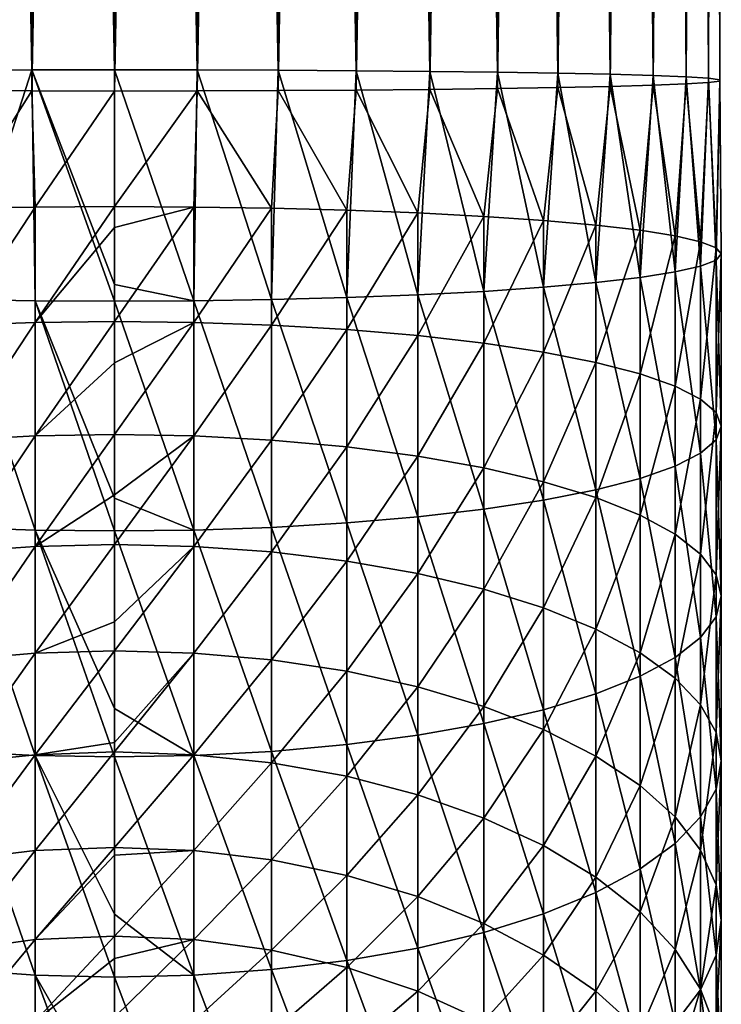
# Model space of a CAD drawing. Header units: metres. Extents: x -27 to 80, y -171 to 27.
# Tile 46 of 117: x -2 to 12, y -141 to -122. Entities that reach past the tile are written whole.
import ezdxf

# ---------------------------------------------------------------- set-up
doc = ezdxf.new("R2010")
doc.units = ezdxf.units.M
doc.layers.add('solid_509380_SW0003', color=7, linetype='CONTINUOUS')

msp = doc.modelspace()

# ---------------------------------------------------------------- linework, layer by layer
at = {"layer": 'solid_509380_SW0003'}
for points in [[(-1.634, -122.599136, 264.581238), (-1.634, -35.164234, 263.055054), (-3.237561, -35.170052, 262.721893)], [(-3.237561, -122.604958, 264.248077), (-1.634, -122.599136, 264.581238), (-3.237561, -35.170052, 262.721893)], [(0, -122.597191, 264.692993), (0, -35.162285, 263.166809), (-1.634, -35.164234, 263.055054)], [(-1.634, -122.599136, 264.581238), (0, -122.597191, 264.692993), (-1.634, -35.164234, 263.055054)], [(1.634, -122.599136, 264.581238), (1.634, -35.164234, 263.055054), (0, -35.162285, 263.166809)], [(1.634, -122.599136, 264.581238), (0, -35.162285, 263.166809), (0, -122.597191, 264.692993)], [(3.237561, -122.604958, 264.248077), (3.237561, -35.170052, 262.721893), (1.634, -35.164234, 263.055054)], [(1.634, -122.599136, 264.581238), (3.237561, -122.604958, 264.248077), (1.634, -35.164234, 263.055054)], [(4.780813, -122.614525, 263.699677), (4.780813, -35.179623, 262.173492), (3.237561, -35.170052, 262.721893)], [(3.237561, -122.604958, 264.248077), (4.780813, -122.614525, 263.699677), (3.237561, -35.170052, 262.721893)], [(6.235007, -122.627678, 262.946289), (6.235007, -35.192772, 261.420105), (4.780813, -35.179623, 262.173492)], [(4.780813, -122.614525, 263.699677), (6.235007, -122.627678, 262.946289), (4.780813, -35.179623, 262.173492)], [(7.573055, -122.644165, 262.001953), (7.573055, -35.209255, 260.475769), (6.235007, -35.192772, 261.420105)], [(6.235007, -122.627678, 262.946289), (7.573055, -122.644165, 262.001953), (6.235007, -35.192772, 261.420105)], [(8.770032, -122.663673, 260.884216), (8.770032, -35.228767, 259.358032), (7.573055, -35.209255, 260.475769)], [(7.573055, -122.644165, 262.001953), (8.770032, -122.663673, 260.884216), (7.573055, -35.209255, 260.475769)], [(9.803638, -122.685844, 259.613953), (9.803638, -35.250938, 258.087769), (8.770032, -35.228767, 259.358032)], [(8.770032, -122.663673, 260.884216), (9.803638, -122.685844, 259.613953), (8.770032, -35.228767, 259.358032)], [(10.654623, -122.710266, 258.214783), (10.654623, -35.275364, 256.688599), (9.803638, -35.250938, 258.087769)], [(9.803638, -122.685844, 259.613953), (10.654623, -122.710266, 258.214783), (9.803638, -35.250938, 258.087769)], [(11.307131, -122.736481, 256.712769), (11.307131, -35.301579, 255.186584), (10.654623, -35.275364, 256.688599)], [(10.654623, -122.710266, 258.214783), (11.307131, -122.736481, 256.712769), (10.654623, -35.275364, 256.688599)], [(11.749009, -122.764008, 255.135925), (11.749009, -35.329105, 253.609741), (11.307131, -35.301579, 255.186584)], [(11.307131, -122.736481, 256.712769), (11.749009, -122.764008, 255.135925), (11.307131, -35.301579, 255.186584)], [(11.307131, -122.876755, 248.67688), (11.307131, -35.441845, 247.150711), (11.749009, -35.414322, 248.727554)], [(11.749009, -122.849228, 250.253723), (11.307131, -122.876755, 248.67688), (11.749009, -35.414322, 248.727554)], [(11.972025, -122.792328, 253.513611), (11.972025, -35.357422, 251.987427), (11.749009, -35.329105, 253.609741)], [(11.749009, -122.764008, 255.135925), (11.972025, -122.792328, 253.513611), (11.749009, -35.329105, 253.609741)], [(11.749009, -122.849228, 250.253723), (11.749009, -35.414322, 248.727554), (11.972025, -35.386005, 250.349869)], [(11.972025, -122.820908, 251.876053), (11.749009, -122.849228, 250.253723), (11.972025, -35.386005, 250.349869)], [(11.972025, -122.820908, 251.876053), (11.972025, -35.386005, 250.349869), (11.972025, -35.357422, 251.987427)], [(11.972025, -122.792328, 253.513611), (11.972025, -122.820908, 251.876053), (11.972025, -35.357422, 251.987427)], [(-3.237561, -123.008278, 241.141586), (-3.237561, -35.573376, 239.615402), (-1.634, -35.579193, 239.282227)], [(-1.634, -123.014099, 240.808411), (-3.237561, -123.008278, 241.141586), (-1.634, -35.579193, 239.282227)], [(-1.634, -123.014099, 240.808411), (-1.634, -35.579193, 239.282227), (0, -35.581142, 239.170471)], [(0, -123.016045, 240.696655), (-1.634, -123.014099, 240.808411), (0, -35.581142, 239.170471)], [(0, -123.016045, 240.696655), (0, -35.581142, 239.170471), (1.634, -35.579193, 239.282227)], [(1.634, -123.014099, 240.808411), (0, -123.016045, 240.696655), (1.634, -35.579193, 239.282227)], [(1.634, -123.014099, 240.808411), (1.634, -35.579193, 239.282227), (3.237561, -35.573376, 239.615402)], [(3.237561, -123.008278, 241.141586), (1.634, -123.014099, 240.808411), (3.237561, -35.573376, 239.615402)], [(3.237561, -123.008278, 241.141586), (3.237561, -35.573376, 239.615402), (4.780813, -35.563805, 240.163788)], [(4.780813, -122.998711, 241.689972), (3.237561, -123.008278, 241.141586), (4.780813, -35.563805, 240.163788)], [(4.780813, -122.998711, 241.689972), (4.780813, -35.563805, 240.163788), (6.235007, -35.550655, 240.917175)], [(6.235007, -122.985558, 242.443359), (4.780813, -122.998711, 241.689972), (6.235007, -35.550655, 240.917175)], [(6.235007, -122.985558, 242.443359), (6.235007, -35.550655, 240.917175), (7.573055, -35.534168, 241.861526)], [(7.573055, -122.96907, 243.387711), (6.235007, -122.985558, 242.443359), (7.573055, -35.534168, 241.861526)], [(7.573055, -122.96907, 243.387711), (7.573055, -35.534168, 241.861526), (8.770032, -35.51466, 242.979263)], [(8.770032, -122.949562, 244.505432), (7.573055, -122.96907, 243.387711), (8.770032, -35.51466, 242.979263)], [(8.770032, -122.949562, 244.505432), (8.770032, -35.51466, 242.979263), (9.803638, -35.492485, 244.249542)], [(9.803638, -122.927391, 245.775726), (8.770032, -122.949562, 244.505432), (9.803638, -35.492485, 244.249542)], [(9.803638, -122.927391, 245.775726), (9.803638, -35.492485, 244.249542), (10.654623, -35.468063, 245.648712)], [(10.654623, -122.902969, 247.174896), (9.803638, -122.927391, 245.775726), (10.654623, -35.468063, 245.648712)], [(10.654623, -122.902969, 247.174896), (10.654623, -35.468063, 245.648712), (11.307131, -35.441845, 247.150711)], [(11.307131, -122.876755, 248.67688), (10.654623, -122.902969, 247.174896), (11.307131, -35.441845, 247.150711)], [(-3.105829, -127.137009, 264.147217), (-1.634, -122.599136, 264.581238), (-3.237561, -122.604958, 264.248077)], [(-3.105829, -127.137009, 264.147217), (-1.566314, -127.160835, 264.452515), (-1.634, -122.599136, 264.581238)], [(0, -126.842903, 264.579163), (0, -122.597191, 264.692993), (-1.634, -122.599136, 264.581238)], [(0, -127.168816, 264.554871), (0, -126.842903, 264.579163), (-1.634, -122.599136, 264.581238)], [(-1.566314, -127.160835, 264.452515), (0, -127.168816, 264.554871), (-1.634, -122.599136, 264.581238)], [(1.566314, -127.160835, 264.452515), (1.634, -122.599136, 264.581238), (0, -122.597191, 264.692993)], [(1.566314, -127.160835, 264.452515), (0, -122.597191, 264.692993), (0, -126.842903, 264.579163)], [(1.566314, -127.160835, 264.452515), (3.105829, -127.137009, 264.147217), (1.634, -122.599136, 264.581238)], [(3.105829, -127.137009, 264.147217), (3.237561, -122.604958, 264.248077), (1.634, -122.599136, 264.581238)], [(3.105829, -127.137009, 264.147217), (4.592201, -127.097763, 263.644196), (3.237561, -122.604958, 264.248077)], [(4.592201, -127.097763, 263.644196), (4.780813, -122.614525, 263.699677), (3.237561, -122.604958, 264.248077)], [(4.592201, -127.097763, 263.644196), (6, -127.043755, 262.952026), (4.780813, -122.614525, 263.699677)], [(6, -127.043755, 262.952026), (6.235007, -122.627678, 262.946289), (4.780813, -122.614525, 263.699677)], [(6, -127.043755, 262.952026), (7.305137, -126.975922, 262.082611), (6.235007, -122.627678, 262.946289)], [(7.305137, -126.975922, 262.082611), (7.573055, -122.644165, 262.001953), (6.235007, -122.627678, 262.946289)], [(7.305137, -126.975922, 262.082611), (8.485281, -126.895409, 261.050781), (7.573055, -122.644165, 262.001953)], [(8.485281, -126.895409, 261.050781), (8.770032, -122.663673, 260.884216), (7.573055, -122.644165, 262.001953)], [(8.485281, -126.895409, 261.050781), (9.52024, -126.803604, 259.874237), (8.770032, -122.663673, 260.884216)], [(9.52024, -126.803604, 259.874237), (9.803638, -122.685844, 259.613953), (8.770032, -122.663673, 260.884216)], [(9.52024, -126.803604, 259.874237), (10.392304, -126.70208, 258.573029), (9.803638, -122.685844, 259.613953)], [(10.392304, -126.70208, 258.573029), (10.654623, -122.710266, 258.214783), (9.803638, -122.685844, 259.613953)], [(10.392304, -126.70208, 258.573029), (11.086555, -126.592567, 257.169525), (10.654623, -122.710266, 258.214783)], [(11.086555, -126.592567, 257.169525), (11.307131, -122.736481, 256.712769), (10.654623, -122.710266, 258.214783)], [(11.086555, -126.592567, 257.169525), (11.59111, -126.476944, 255.687637), (11.307131, -122.736481, 256.712769)], [(11.59111, -126.476944, 255.687637), (11.749009, -122.764008, 255.135925), (11.307131, -122.736481, 256.712769)], [(11.59111, -126.476944, 255.687637), (11.897338, -126.357185, 254.152786), (11.749009, -122.764008, 255.135925)], [(11.897338, -126.357185, 254.152786), (11.972025, -122.792328, 253.513611), (11.749009, -122.764008, 255.135925)], [(11.897338, -126.357185, 254.152786), (12, -126.235336, 252.591217), (11.972025, -122.792328, 253.513611)], [(12, -126.235336, 252.591217), (11.972025, -122.820908, 251.876053), (11.972025, -122.792328, 253.513611)], [(4.592201, -125.372917, 241.538269), (3.237561, -123.008278, 241.141586), (4.780813, -122.998711, 241.689972)], [(6, -125.426926, 242.230408), (4.592201, -125.372917, 241.538269), (4.780813, -122.998711, 241.689972)], [(6, -125.426926, 242.230408), (4.780813, -122.998711, 241.689972), (6.235007, -122.985558, 242.443359)], [(7.305137, -125.494759, 243.099838), (6, -125.426926, 242.230408), (6.235007, -122.985558, 242.443359)], [(7.305137, -125.494759, 243.099838), (6.235007, -122.985558, 242.443359), (7.573055, -122.96907, 243.387711)], [(8.485281, -125.575272, 244.131653), (7.305137, -125.494759, 243.099838), (7.573055, -122.96907, 243.387711)], [(8.485281, -125.575272, 244.131653), (7.573055, -122.96907, 243.387711), (8.770032, -122.949562, 244.505432)], [(9.52024, -125.667076, 245.308228), (8.485281, -125.575272, 244.131653), (8.770032, -122.949562, 244.505432)], [(9.52024, -125.667076, 245.308228), (8.770032, -122.949562, 244.505432), (9.803638, -122.927391, 245.775726)], [(10.392304, -125.7686, 246.609406), (9.52024, -125.667076, 245.308228), (9.803638, -122.927391, 245.775726)], [(10.392304, -125.7686, 246.609406), (9.803638, -122.927391, 245.775726), (10.654623, -122.902969, 247.174896)], [(11.086555, -125.878113, 248.012939), (10.392304, -125.7686, 246.609406), (10.654623, -122.902969, 247.174896)], [(11.086555, -125.878113, 248.012939), (10.654623, -122.902969, 247.174896), (11.307131, -122.876755, 248.67688)], [(11.59111, -125.993736, 249.494812), (11.086555, -125.878113, 248.012939), (11.307131, -122.876755, 248.67688)], [(11.59111, -125.993736, 249.494812), (11.307131, -122.876755, 248.67688), (11.749009, -122.849228, 250.253723)], [(11.897338, -126.113495, 251.029663), (11.59111, -125.993736, 249.494812), (11.749009, -122.849228, 250.253723)], [(11.897338, -126.113495, 251.029663), (11.749009, -122.849228, 250.253723), (11.972025, -122.820908, 251.876053)], [(12, -126.235336, 252.591217), (11.897338, -126.113495, 251.029663), (11.972025, -122.820908, 251.876053)], [(-3.105829, -125.333672, 241.035233), (-3.237561, -123.008278, 241.141586), (-1.634, -123.014099, 240.808411)], [(-1.566314, -125.309845, 240.729935), (-3.105829, -125.333672, 241.035233), (-1.634, -123.014099, 240.808411)], [(-1.566314, -125.309845, 240.729935), (-1.634, -123.014099, 240.808411), (0, -123.016045, 240.696655)], [(0, -125.301865, 240.627594), (-1.566314, -125.309845, 240.729935), (0, -123.016045, 240.696655)], [(0, -125.301865, 240.627594), (0, -123.016045, 240.696655), (1.634, -123.014099, 240.808411)], [(1.566314, -125.309845, 240.729935), (0, -125.301865, 240.627594), (1.634, -123.014099, 240.808411)], [(3.105829, -125.333672, 241.035233), (1.566314, -125.309845, 240.729935), (1.634, -123.014099, 240.808411)], [(3.105829, -125.333672, 241.035233), (1.634, -123.014099, 240.808411), (3.237561, -123.008278, 241.141586)], [(4.592201, -125.372917, 241.538269), (3.105829, -125.333672, 241.035233), (3.237561, -123.008278, 241.141586)], [(-3.105829, -127.643478, 240.743637), (-3.105829, -125.333672, 241.035233), (-1.566314, -125.309845, 240.729935)], [(-1.566314, -127.590683, 240.442001), (-3.105829, -127.643478, 240.743637), (-1.566314, -125.309845, 240.729935)], [(-1.566314, -127.590683, 240.442001), (-1.566314, -125.309845, 240.729935), (0, -125.301865, 240.627594)], [(0, -125.716248, 240.591644), (-1.566314, -127.590683, 240.442001), (0, -125.301865, 240.627594)], [(1.566314, -125.309845, 240.729935), (0, -125.716248, 240.591644), (0, -125.301865, 240.627594)], [(1.566314, -125.309845, 240.729935), (0, -127.572975, 240.340881), (0, -125.716248, 240.591644)], [(1.566314, -127.590683, 240.442001), (0, -127.572975, 240.340881), (1.566314, -125.309845, 240.729935)], [(1.566314, -127.590683, 240.442001), (1.566314, -125.309845, 240.729935), (3.105829, -125.333672, 241.035233)], [(3.105829, -127.643478, 240.743637), (1.566314, -127.590683, 240.442001), (3.105829, -125.333672, 241.035233)], [(3.105829, -127.643478, 240.743637), (3.105829, -125.333672, 241.035233), (4.592201, -125.372917, 241.538269)], [(4.592201, -127.730476, 241.240646), (3.105829, -127.643478, 240.743637), (4.592201, -125.372917, 241.538269)], [(4.592201, -127.730476, 241.240646), (4.592201, -125.372917, 241.538269), (6, -125.426926, 242.230408)], [(6, -127.850174, 241.9245), (4.592201, -127.730476, 241.240646), (6, -125.426926, 242.230408)], [(6, -127.850174, 241.9245), (6, -125.426926, 242.230408), (7.305137, -125.494759, 243.099838)], [(7.305137, -128.000534, 242.783493), (6, -127.850174, 241.9245), (7.305137, -125.494759, 243.099838)], [(7.305137, -128.000534, 242.783493), (7.305137, -125.494759, 243.099838), (8.485281, -125.575272, 244.131653)], [(0, -125.716248, 240.591644), (0, -127.572975, 240.340881), (-1.566314, -127.590683, 240.442001)], [(8.485281, -128.178986, 243.802963), (7.305137, -128.000534, 242.783493), (8.485281, -125.575272, 244.131653)], [(8.485281, -128.178986, 243.802963), (8.485281, -125.575272, 244.131653), (9.52024, -125.667076, 245.308228)], [(9.52024, -128.382462, 244.965424), (8.485281, -128.178986, 243.802963), (9.52024, -125.667076, 245.308228)], [(9.52024, -128.382462, 244.965424), (9.52024, -125.667076, 245.308228), (10.392304, -125.7686, 246.609406)], [(10.392304, -128.607498, 246.251022), (9.52024, -128.382462, 244.965424), (10.392304, -125.7686, 246.609406)], [(10.392304, -128.607498, 246.251022), (10.392304, -125.7686, 246.609406), (11.086555, -125.878113, 248.012939)], [(11.086555, -128.850235, 247.637741), (10.392304, -128.607498, 246.251022), (11.086555, -125.878113, 248.012939)], [(11.086555, -128.850235, 247.637741), (11.086555, -125.878113, 248.012939), (11.59111, -125.993736, 249.494812)], [(11.59111, -129.106506, 249.101852), (11.086555, -128.850235, 247.637741), (11.59111, -125.993736, 249.494812)], [(11.59111, -129.106506, 249.101852), (11.59111, -125.993736, 249.494812), (11.897338, -126.113495, 251.029663)], [(11.897338, -129.371948, 250.618301), (11.59111, -129.106506, 249.101852), (11.897338, -126.113495, 251.029663)], [(11.897338, -129.371948, 250.618301), (11.897338, -126.113495, 251.029663), (12, -126.235336, 252.591217)], [(12, -129.642014, 252.161163), (12, -126.235336, 252.591217), (11.897338, -126.357185, 254.152786)], [(12, -129.642014, 252.161163), (11.897338, -129.371948, 250.618301), (12, -126.235336, 252.591217)], [(11.59111, -130.177521, 255.220474), (11.59111, -126.476944, 255.687637), (11.086555, -126.592567, 257.169525)], [(11.897338, -129.912079, 253.70401), (11.897338, -126.357185, 254.152786), (11.59111, -126.476944, 255.687637)], [(11.59111, -130.177521, 255.220474), (11.897338, -129.912079, 253.70401), (11.59111, -126.476944, 255.687637)], [(11.897338, -129.912079, 253.70401), (12, -129.642014, 252.161163), (11.897338, -126.357185, 254.152786)], [(11.086555, -130.433807, 256.684601), (11.086555, -126.592567, 257.169525), (10.392304, -126.70208, 258.573029)], [(11.086555, -130.433807, 256.684601), (11.59111, -130.177521, 255.220474), (11.086555, -126.592567, 257.169525)], [(1.566314, -127.160835, 264.452515), (0, -126.842903, 264.579163), (0, -127.168816, 264.554871)], [(9.52024, -130.901566, 259.356903), (9.52024, -126.803604, 259.874237), (8.485281, -126.895409, 261.050781)], [(10.392304, -130.676529, 258.071289), (10.392304, -126.70208, 258.573029), (9.52024, -126.803604, 259.874237)], [(9.52024, -130.901566, 259.356903), (10.392304, -130.676529, 258.071289), (9.52024, -126.803604, 259.874237)], [(10.392304, -130.676529, 258.071289), (11.086555, -130.433807, 256.684601), (10.392304, -126.70208, 258.573029)], [(6, -131.433853, 262.397827), (6, -127.043755, 262.952026), (4.592201, -127.097763, 263.644196)], [(7.305137, -131.283493, 261.538818), (7.305137, -126.975922, 262.082611), (6, -127.043755, 262.952026)], [(6, -131.433853, 262.397827), (7.305137, -131.283493, 261.538818), (6, -127.043755, 262.952026)], [(8.485281, -131.105042, 260.519348), (8.485281, -126.895409, 261.050781), (7.305137, -126.975922, 262.082611)], [(7.305137, -131.283493, 261.538818), (8.485281, -131.105042, 260.519348), (7.305137, -126.975922, 262.082611)], [(8.485281, -131.105042, 260.519348), (9.52024, -130.901566, 259.356903), (8.485281, -126.895409, 261.050781)], [(-1.566314, -131.693344, 263.88031), (-1.566314, -127.160835, 264.452515), (-3.105829, -127.137009, 264.147217)], [(-3.105829, -131.640549, 263.578674), (-1.566314, -131.693344, 263.88031), (-3.105829, -127.137009, 264.147217)], [(0, -131.061935, 264.090485), (0, -127.168816, 264.554871), (-1.566314, -127.160835, 264.452515)], [(0, -131.71106, 263.981445), (0, -131.061935, 264.090485), (-1.566314, -127.160835, 264.452515)], [(-1.566314, -131.693344, 263.88031), (0, -131.71106, 263.981445), (-1.566314, -127.160835, 264.452515)], [(1.566314, -131.693344, 263.88031), (1.566314, -127.160835, 264.452515), (0, -127.168816, 264.554871)], [(1.566314, -131.693344, 263.88031), (0, -127.168816, 264.554871), (0, -131.061935, 264.090485)], [(3.105829, -131.640549, 263.578674), (3.105829, -127.137009, 264.147217), (1.566314, -127.160835, 264.452515)], [(1.566314, -131.693344, 263.88031), (3.105829, -131.640549, 263.578674), (1.566314, -127.160835, 264.452515)], [(4.592201, -131.553558, 263.081665), (4.592201, -127.097763, 263.644196), (3.105829, -127.137009, 264.147217)], [(3.105829, -131.640549, 263.578674), (4.592201, -131.553558, 263.081665), (3.105829, -127.137009, 264.147217)], [(4.592201, -131.553558, 263.081665), (6, -131.433853, 262.397827), (4.592201, -127.097763, 263.644196)], [(-3.105829, -129.915009, 240.233322), (-3.105829, -127.643478, 240.743637), (-1.566314, -127.590683, 240.442001)], [(-1.566314, -129.83371, 239.93808), (-3.105829, -129.915009, 240.233322), (-1.566314, -127.590683, 240.442001)], [(-1.566314, -129.83371, 239.93808), (-1.566314, -127.590683, 240.442001), (0, -127.572975, 240.340881)], [(0, -128.387527, 240.183746), (-1.566314, -129.83371, 239.93808), (0, -127.572975, 240.340881)], [(1.566314, -127.590683, 240.442001), (0, -128.387527, 240.183746), (0, -127.572975, 240.340881)], [(1.566314, -127.590683, 240.442001), (0, -129.806442, 239.839096), (0, -128.387527, 240.183746)], [(1.566314, -129.83371, 239.93808), (0, -129.806442, 239.839096), (1.566314, -127.590683, 240.442001)], [(1.566314, -129.83371, 239.93808), (1.566314, -127.590683, 240.442001), (3.105829, -127.643478, 240.743637)], [(3.105829, -129.915009, 240.233322), (1.566314, -129.83371, 239.93808), (3.105829, -127.643478, 240.743637)], [(3.105829, -129.915009, 240.233322), (3.105829, -127.643478, 240.743637), (4.592201, -127.730476, 241.240646)], [(4.592201, -130.04895, 240.719772), (3.105829, -129.915009, 240.233322), (4.592201, -127.730476, 241.240646)], [(4.592201, -130.04895, 240.719772), (4.592201, -127.730476, 241.240646), (6, -127.850174, 241.9245)], [(6, -130.233261, 241.389099), (4.592201, -130.04895, 240.719772), (6, -127.850174, 241.9245)], [(6, -130.233261, 241.389099), (6, -127.850174, 241.9245), (7.305137, -128.000534, 242.783493)], [(7.305137, -130.464783, 242.229874), (6, -130.233261, 241.389099), (7.305137, -128.000534, 242.783493)], [(7.305137, -130.464783, 242.229874), (7.305137, -128.000534, 242.783493), (8.485281, -128.178986, 243.802963)], [(8.485281, -130.739548, 243.227692), (7.305137, -130.464783, 242.229874), (8.485281, -128.178986, 243.802963)], [(8.485281, -130.739548, 243.227692), (8.485281, -128.178986, 243.802963), (9.52024, -128.382462, 244.965424)], [(0, -128.387527, 240.183746), (0, -129.806442, 239.839096), (-1.566314, -129.83371, 239.93808)], [(9.52024, -131.052841, 244.365494), (8.485281, -130.739548, 243.227692), (9.52024, -128.382462, 244.965424)], [(9.52024, -131.052841, 244.365494), (9.52024, -128.382462, 244.965424), (10.392304, -128.607498, 246.251022)], [(10.392304, -131.399338, 245.623795), (9.52024, -131.052841, 244.365494), (10.392304, -128.607498, 246.251022)], [(10.392304, -131.399338, 245.623795), (10.392304, -128.607498, 246.251022), (11.086555, -128.850235, 247.637741)], [(11.086555, -131.773087, 246.981079), (10.392304, -131.399338, 245.623795), (11.086555, -128.850235, 247.637741)], [(11.086555, -131.773087, 246.981079), (11.086555, -128.850235, 247.637741), (11.59111, -129.106506, 249.101852)], [(11.59111, -132.167679, 248.414108), (11.086555, -131.773087, 246.981079), (11.59111, -129.106506, 249.101852)], [(11.59111, -132.167679, 248.414108), (11.59111, -129.106506, 249.101852), (11.897338, -129.371948, 250.618301)], [(11.897338, -132.576401, 249.898376), (11.59111, -132.167679, 248.414108), (11.897338, -129.371948, 250.618301)], [(11.897338, -132.576401, 249.898376), (11.897338, -129.371948, 250.618301), (12, -129.642014, 252.161163)], [(-1.566314, -132.018509, 239.222748), (-1.566314, -129.83371, 239.93808), (0, -129.806442, 239.839096)], [(0, -130.996033, 239.478134), (-1.566314, -132.018509, 239.222748), (0, -129.806442, 239.839096)], [(1.566314, -129.83371, 239.93808), (0, -130.996033, 239.478134), (0, -129.806442, 239.839096)], [(12, -132.992218, 251.408493), (12, -129.642014, 252.161163), (11.897338, -129.912079, 253.70401)], [(12, -132.992218, 251.408493), (11.897338, -132.576401, 249.898376), (12, -129.642014, 252.161163)], [(-3.105829, -132.127579, 239.508896), (-3.105829, -129.915009, 240.233322), (-1.566314, -129.83371, 239.93808)], [(-1.566314, -132.018509, 239.222748), (-3.105829, -132.127579, 239.508896), (-1.566314, -129.83371, 239.93808)], [(1.566314, -129.83371, 239.93808), (0, -131.981949, 239.126816), (0, -130.996033, 239.478134)], [(1.566314, -132.018509, 239.222748), (0, -131.981949, 239.126816), (1.566314, -129.83371, 239.93808)], [(1.566314, -132.018509, 239.222748), (1.566314, -129.83371, 239.93808), (3.105829, -129.915009, 240.233322)], [(3.105829, -132.127579, 239.508896), (1.566314, -132.018509, 239.222748), (3.105829, -129.915009, 240.233322)], [(3.105829, -132.127579, 239.508896), (3.105829, -129.915009, 240.233322), (4.592201, -130.04895, 240.719772)], [(11.897338, -133.408051, 252.918594), (11.897338, -129.912079, 253.70401), (11.59111, -130.177521, 255.220474)], [(11.897338, -133.408051, 252.918594), (12, -132.992218, 251.408493), (11.897338, -129.912079, 253.70401)], [(4.592201, -132.307251, 239.980377), (3.105829, -132.127579, 239.508896), (4.592201, -130.04895, 240.719772)], [(4.592201, -132.307251, 239.980377), (4.592201, -130.04895, 240.719772), (6, -130.233261, 241.389099)], [(11.59111, -133.816757, 254.402878), (11.59111, -130.177521, 255.220474), (11.086555, -130.433807, 256.684601)], [(11.59111, -133.816757, 254.402878), (11.897338, -133.408051, 252.918594), (11.59111, -130.177521, 255.220474)], [(6, -132.554504, 240.629105), (4.592201, -132.307251, 239.980377), (6, -130.233261, 241.389099)], [(6, -132.554504, 240.629105), (6, -130.233261, 241.389099), (7.305137, -130.464783, 242.229874)], [(7.305137, -132.865067, 241.444), (6, -132.554504, 240.629105), (7.305137, -130.464783, 242.229874)], [(7.305137, -132.865067, 241.444), (7.305137, -130.464783, 242.229874), (8.485281, -130.739548, 243.227692)], [(11.086555, -134.211365, 255.835907), (11.086555, -130.433807, 256.684601), (10.392304, -130.676529, 258.071289)], [(11.086555, -134.211365, 255.835907), (11.59111, -133.816757, 254.402878), (11.086555, -130.433807, 256.684601)], [(8.485281, -133.233643, 242.411102), (7.305137, -132.865067, 241.444), (8.485281, -130.739548, 243.227692)], [(8.485281, -133.233643, 242.411102), (8.485281, -130.739548, 243.227692), (9.52024, -131.052841, 244.365494)], [(10.392304, -134.585114, 257.193176), (10.392304, -130.676529, 258.071289), (9.52024, -130.901566, 259.356903)], [(10.392304, -134.585114, 257.193176), (11.086555, -134.211365, 255.835907), (10.392304, -130.676529, 258.071289)], [(9.52024, -134.931595, 258.451477), (9.52024, -130.901566, 259.356903), (8.485281, -131.105042, 260.519348)], [(9.52024, -134.931595, 258.451477), (10.392304, -134.585114, 257.193176), (9.52024, -130.901566, 259.356903)], [(0, -130.996033, 239.478134), (0, -131.981949, 239.126816), (-1.566314, -132.018509, 239.222748)], [(1.566314, -131.693344, 263.88031), (0, -131.061935, 264.090485), (0, -131.71106, 263.981445)], [(8.485281, -135.244904, 259.589294), (8.485281, -131.105042, 260.519348), (7.305137, -131.283493, 261.538818)], [(9.52024, -133.653931, 243.51387), (8.485281, -133.233643, 242.411102), (9.52024, -131.052841, 244.365494)], [(8.485281, -135.244904, 259.589294), (9.52024, -134.931595, 258.451477), (8.485281, -131.105042, 260.519348)], [(9.52024, -133.653931, 243.51387), (9.52024, -131.052841, 244.365494), (10.392304, -131.399338, 245.623795)], [(7.305137, -135.519669, 260.587097), (7.305137, -131.283493, 261.538818), (6, -131.433853, 262.397827)], [(7.305137, -135.519669, 260.587097), (8.485281, -135.244904, 259.589294), (7.305137, -131.283493, 261.538818)], [(4.592201, -135.935486, 262.097229), (4.592201, -131.553558, 263.081665), (3.105829, -131.640549, 263.578674)], [(6, -135.751175, 261.427887), (6, -131.433853, 262.397827), (4.592201, -131.553558, 263.081665)], [(4.592201, -135.935486, 262.097229), (6, -135.751175, 261.427887), (4.592201, -131.553558, 263.081665)], [(6, -135.751175, 261.427887), (7.305137, -135.519669, 260.587097), (6, -131.433853, 262.397827)], [(10.392304, -134.118713, 244.733444), (9.52024, -133.653931, 243.51387), (10.392304, -131.399338, 245.623795)], [(10.392304, -134.118713, 244.733444), (10.392304, -131.399338, 245.623795), (11.086555, -131.773087, 246.981079)], [(-1.566314, -136.150742, 262.878906), (-1.566314, -131.693344, 263.88031), (-3.105829, -131.640549, 263.578674)], [(-3.105829, -136.069443, 262.583679), (-1.566314, -136.150742, 262.878906), (-3.105829, -131.640549, 263.578674)], [(0, -135.221268, 263.230743), (0, -131.71106, 263.981445), (-1.566314, -131.693344, 263.88031)], [(0, -136.177994, 262.977875), (0, -135.221268, 263.230743), (-1.566314, -131.693344, 263.88031)], [(-1.566314, -136.150742, 262.878906), (0, -136.177994, 262.977875), (-1.566314, -131.693344, 263.88031)], [(1.566314, -136.150742, 262.878906), (1.566314, -131.693344, 263.88031), (0, -131.71106, 263.981445)], [(1.566314, -136.150742, 262.878906), (0, -131.71106, 263.981445), (0, -135.221268, 263.230743)], [(3.105829, -136.069443, 262.583679), (3.105829, -131.640549, 263.578674), (1.566314, -131.693344, 263.88031)], [(1.566314, -136.150742, 262.878906), (3.105829, -136.069443, 262.583679), (1.566314, -131.693344, 263.88031)], [(3.105829, -136.069443, 262.583679), (4.592201, -135.935486, 262.097229), (3.105829, -131.640549, 263.578674)], [(11.086555, -134.620071, 246.048935), (10.392304, -134.118713, 244.733444), (11.086555, -131.773087, 246.981079)], [(11.086555, -134.620071, 246.048935), (11.086555, -131.773087, 246.981079), (11.59111, -132.167679, 248.414108)], [(-3.105829, -134.261063, 238.576965), (-3.105829, -132.127579, 239.508896), (-1.566314, -132.018509, 239.222748)], [(-1.566314, -134.125244, 238.302521), (-3.105829, -134.261063, 238.576965), (-1.566314, -132.018509, 239.222748)], [(-1.566314, -134.125244, 238.302521), (-1.566314, -132.018509, 239.222748), (0, -131.981949, 239.126816)], [(0, -133.508667, 238.48378), (-1.566314, -134.125244, 238.302521), (0, -131.981949, 239.126816)], [(1.566314, -132.018509, 239.222748), (0, -133.508667, 238.48378), (0, -131.981949, 239.126816)], [(1.566314, -132.018509, 239.222748), (0, -134.079697, 238.210495), (0, -133.508667, 238.48378)], [(1.566314, -134.125244, 238.302521), (0, -134.079697, 238.210495), (1.566314, -132.018509, 239.222748)], [(1.566314, -134.125244, 238.302521), (1.566314, -132.018509, 239.222748), (3.105829, -132.127579, 239.508896)], [(3.105829, -134.261063, 238.576965), (1.566314, -134.125244, 238.302521), (3.105829, -132.127579, 239.508896)], [(3.105829, -134.261063, 238.576965), (3.105829, -132.127579, 239.508896), (4.592201, -132.307251, 239.980377)], [(4.592201, -134.484848, 239.02919), (3.105829, -134.261063, 238.576965), (4.592201, -132.307251, 239.980377)], [(4.592201, -134.484848, 239.02919), (4.592201, -132.307251, 239.980377), (6, -132.554504, 240.629105)], [(11.59111, -135.149414, 247.437866), (11.086555, -134.620071, 246.048935), (11.59111, -132.167679, 248.414108)], [(11.59111, -135.149414, 247.437866), (11.59111, -132.167679, 248.414108), (11.897338, -132.576401, 249.898376)], [(6, -134.79277, 239.651413), (4.592201, -134.484848, 239.02919), (6, -132.554504, 240.629105)], [(6, -134.79277, 239.651413), (6, -132.554504, 240.629105), (7.305137, -132.865067, 241.444)], [(11.897338, -135.697678, 248.876434), (11.59111, -135.149414, 247.437866), (11.897338, -132.576401, 249.898376)], [(11.897338, -135.697678, 248.876434), (11.897338, -132.576401, 249.898376), (12, -132.992218, 251.408493)], [(7.305137, -135.179565, 240.432999), (6, -134.79277, 239.651413), (7.305137, -132.865067, 241.444)], [(7.305137, -135.179565, 240.432999), (7.305137, -132.865067, 241.444), (8.485281, -133.233643, 242.411102)], [(12, -136.255478, 250.340057), (12, -132.992218, 251.408493), (11.897338, -133.408051, 252.918594)], [(12, -136.255478, 250.340057), (11.897338, -135.697678, 248.876434), (12, -132.992218, 251.408493)], [(8.485281, -135.638596, 241.360596), (7.305137, -135.179565, 240.432999), (8.485281, -133.233643, 242.411102)], [(8.485281, -135.638596, 241.360596), (8.485281, -133.233643, 242.411102), (9.52024, -133.653931, 243.51387)], [(0, -133.508667, 238.48378), (0, -134.079697, 238.210495), (-1.566314, -134.125244, 238.302521)], [(11.897338, -136.813293, 251.80368), (11.897338, -133.408051, 252.918594), (11.59111, -133.816757, 254.402878)], [(11.897338, -136.813293, 251.80368), (12, -136.255478, 250.340057), (11.897338, -133.408051, 252.918594)], [(9.52024, -136.162033, 242.418304), (8.485281, -135.638596, 241.360596), (9.52024, -133.653931, 243.51387)], [(9.52024, -136.162033, 242.418304), (9.52024, -133.653931, 243.51387), (10.392304, -134.118713, 244.733444)], [(11.59111, -137.361557, 253.242264), (11.59111, -133.816757, 254.402878), (11.086555, -134.211365, 255.835907)], [(11.59111, -137.361557, 253.242264), (11.897338, -136.813293, 251.80368), (11.59111, -133.816757, 254.402878)], [(-1.566314, -136.134705, 237.18576), (-1.566314, -134.125244, 238.302521), (0, -134.079697, 238.210495)], [(0, -135.8936, 237.213257), (-1.566314, -136.134705, 237.18576), (0, -134.079697, 238.210495)], [(1.566314, -134.125244, 238.302521), (0, -135.8936, 237.213257), (0, -134.079697, 238.210495)], [(-3.105829, -136.296051, 237.44603), (-3.105829, -134.261063, 238.576965), (-1.566314, -134.125244, 238.302521)], [(-1.566314, -136.134705, 237.18576), (-3.105829, -136.296051, 237.44603), (-1.566314, -134.125244, 238.302521)], [(1.566314, -134.125244, 238.302521), (0, -136.080612, 237.098495), (0, -135.8936, 237.213257)], [(1.566314, -136.134705, 237.18576), (0, -136.080612, 237.098495), (1.566314, -134.125244, 238.302521)], [(1.566314, -136.134705, 237.18576), (1.566314, -134.125244, 238.302521), (3.105829, -134.261063, 238.576965)], [(3.105829, -136.296051, 237.44603), (1.566314, -136.134705, 237.18576), (3.105829, -134.261063, 238.576965)], [(3.105829, -136.296051, 237.44603), (3.105829, -134.261063, 238.576965), (4.592201, -134.484848, 239.02919)], [(10.392304, -136.740906, 243.588043), (9.52024, -136.162033, 242.418304), (10.392304, -134.118713, 244.733444)], [(10.392304, -136.740906, 243.588043), (10.392304, -134.118713, 244.733444), (11.086555, -134.620071, 246.048935)], [(11.086555, -137.890884, 254.631195), (11.086555, -134.211365, 255.835907), (10.392304, -134.585114, 257.193176)], [(11.086555, -137.890884, 254.631195), (11.59111, -137.361557, 253.242264), (11.086555, -134.211365, 255.835907)], [(4.592201, -136.561905, 237.874863), (3.105829, -136.296051, 237.44603), (4.592201, -134.484848, 239.02919)], [(4.592201, -136.561905, 237.874863), (4.592201, -134.484848, 239.02919), (6, -134.79277, 239.651413)], [(10.392304, -138.392242, 255.946686), (10.392304, -134.585114, 257.193176), (9.52024, -134.931595, 258.451477)], [(10.392304, -138.392242, 255.946686), (11.086555, -137.890884, 254.631195), (10.392304, -134.585114, 257.193176)], [(11.086555, -137.365311, 244.849792), (10.392304, -136.740906, 243.588043), (11.086555, -134.620071, 246.048935)], [(11.086555, -137.365311, 244.849792), (11.086555, -134.620071, 246.048935), (11.59111, -135.149414, 247.437866)], [(6, -136.927719, 238.46492), (4.592201, -136.561905, 237.874863), (6, -134.79277, 239.651413)], [(6, -136.927719, 238.46492), (6, -134.79277, 239.651413), (7.305137, -135.179565, 240.432999)], [(9.52024, -138.85704, 257.16626), (9.52024, -134.931595, 258.451477), (8.485281, -135.244904, 259.589294)], [(9.52024, -138.85704, 257.16626), (10.392304, -138.392242, 255.946686), (9.52024, -134.931595, 258.451477)], [(1.566314, -136.150742, 262.878906), (0, -135.221268, 263.230743), (0, -136.177994, 262.977875)], [(7.305137, -137.387207, 239.206116), (6, -136.927719, 238.46492), (7.305137, -135.179565, 240.432999)], [(7.305137, -137.387207, 239.206116), (7.305137, -135.179565, 240.432999), (8.485281, -135.638596, 241.360596)], [(8.485281, -139.277313, 258.269043), (8.485281, -135.244904, 259.589294), (7.305137, -135.519669, 260.587097)], [(8.485281, -139.277313, 258.269043), (9.52024, -138.85704, 257.16626), (8.485281, -135.244904, 259.589294)], [(11.59111, -138.024567, 246.181976), (11.086555, -137.365311, 244.849792), (11.59111, -135.149414, 247.437866)], [(11.59111, -138.024567, 246.181976), (11.59111, -135.149414, 247.437866), (11.897338, -135.697678, 248.876434)], [(7.305137, -139.645889, 259.236145), (7.305137, -135.519669, 260.587097), (6, -135.751175, 261.427887)], [(7.305137, -139.645889, 259.236145), (8.485281, -139.277313, 258.269043), (7.305137, -135.519669, 260.587097)], [(8.485281, -137.932526, 240.085739), (7.305137, -137.387207, 239.206116), (8.485281, -135.638596, 241.360596)], [(8.485281, -137.932526, 240.085739), (8.485281, -135.638596, 241.360596), (9.52024, -136.162033, 242.418304)], [(6, -139.956467, 260.051025), (6, -135.751175, 261.427887), (4.592201, -135.935486, 262.097229)], [(6, -139.956467, 260.051025), (7.305137, -139.645889, 259.236145), (6, -135.751175, 261.427887)], [(11.897338, -138.707397, 247.561768), (11.59111, -138.024567, 246.181976), (11.897338, -135.697678, 248.876434)], [(11.897338, -138.707397, 247.561768), (11.897338, -135.697678, 248.876434), (12, -136.255478, 250.340057)], [(0, -135.8936, 237.213257), (0, -136.080612, 237.098495), (-1.566314, -136.134705, 237.18576)], [(4.592201, -140.203705, 260.699768), (4.592201, -135.935486, 262.097229), (3.105829, -136.069443, 262.583679)], [(4.592201, -140.203705, 260.699768), (6, -139.956467, 260.051025), (4.592201, -135.935486, 262.097229)], [(-1.566314, -140.492447, 261.457397), (-1.566314, -136.150742, 262.878906), (-3.105829, -136.069443, 262.583679)], [(-3.105829, -140.383392, 261.171234), (-1.566314, -140.492447, 261.457397), (-3.105829, -136.069443, 262.583679)], [(-3.105829, -138.21405, 236.126343), (-3.105829, -136.296051, 237.44603), (-1.566314, -136.134705, 237.18576)], [(-1.566314, -138.028641, 235.882629), (-3.105829, -138.21405, 236.126343), (-1.566314, -136.134705, 237.18576)], [(-1.566314, -138.028641, 235.882629), (-1.566314, -136.134705, 237.18576), (0, -136.080612, 237.098495)], [(0, -137.966476, 235.800934), (-1.566314, -138.028641, 235.882629), (0, -136.080612, 237.098495)], [(0, -139.2883, 262.006714), (0, -136.177994, 262.977875), (-1.566314, -136.150742, 262.878906)], [(0, -140.529007, 261.553314), (0, -139.2883, 262.006714), (-1.566314, -136.150742, 262.878906)], [(-1.566314, -140.492447, 261.457397), (0, -140.529007, 261.553314), (-1.566314, -136.150742, 262.878906)], [(1.566314, -136.134705, 237.18576), (0, -137.966476, 235.800934), (0, -136.080612, 237.098495)], [(1.566314, -138.028641, 235.882629), (0, -137.966476, 235.800934), (1.566314, -136.134705, 237.18576)], [(1.566314, -140.492447, 261.457397), (1.566314, -136.150742, 262.878906), (0, -136.177994, 262.977875)], [(1.566314, -140.492447, 261.457397), (0, -136.177994, 262.977875), (0, -139.2883, 262.006714)], [(3.105829, -140.383392, 261.171234), (3.105829, -136.069443, 262.583679), (1.566314, -136.150742, 262.878906)], [(1.566314, -138.028641, 235.882629), (1.566314, -136.134705, 237.18576), (3.105829, -136.296051, 237.44603)], [(1.566314, -140.492447, 261.457397), (3.105829, -140.383392, 261.171234), (1.566314, -136.150742, 262.878906)], [(3.105829, -140.383392, 261.171234), (4.592201, -140.203705, 260.699768), (3.105829, -136.069443, 262.583679)], [(9.52024, -138.554352, 241.088776), (8.485281, -137.932526, 240.085739), (9.52024, -136.162033, 242.418304)], [(9.52024, -138.554352, 241.088776), (9.52024, -136.162033, 242.418304), (10.392304, -136.740906, 243.588043)], [(3.105829, -138.21405, 236.126343), (1.566314, -138.028641, 235.882629), (3.105829, -136.296051, 237.44603)], [(3.105829, -138.21405, 236.126343), (3.105829, -136.296051, 237.44603), (4.592201, -136.561905, 237.874863)], [(12, -139.4021, 248.965591), (12, -136.255478, 250.340057), (11.897338, -136.813293, 251.80368)], [(12, -139.4021, 248.965591), (11.897338, -138.707397, 247.561768), (12, -136.255478, 250.340057)], [(4.592201, -138.519547, 236.527908), (3.105829, -138.21405, 236.126343), (4.592201, -136.561905, 237.874863)], [(4.592201, -138.519547, 236.527908), (4.592201, -136.561905, 237.874863), (6, -136.927719, 238.46492)], [(10.392304, -139.242035, 242.198044), (9.52024, -138.554352, 241.088776), (10.392304, -136.740906, 243.588043)], [(10.392304, -139.242035, 242.198044), (10.392304, -136.740906, 243.588043), (11.086555, -137.365311, 244.849792)], [(11.897338, -140.096817, 250.369415), (11.897338, -136.813293, 251.80368), (11.59111, -137.361557, 253.242264)], [(11.897338, -140.096817, 250.369415), (12, -139.4021, 248.965591), (11.897338, -136.813293, 251.80368)], [(6, -138.939911, 237.080429), (4.592201, -138.519547, 236.527908), (6, -136.927719, 238.46492)], [(6, -138.939911, 237.080429), (6, -136.927719, 238.46492), (7.305137, -137.387207, 239.206116)], [(7.305137, -139.467926, 237.77446), (6, -138.939911, 237.080429), (7.305137, -137.387207, 239.206116)], [(7.305137, -139.467926, 237.77446), (7.305137, -137.387207, 239.206116), (8.485281, -137.932526, 240.085739)], [(11.086555, -139.98381, 243.394577), (10.392304, -139.242035, 242.198044), (11.086555, -137.365311, 244.849792)], [(11.59111, -140.779648, 251.749222), (11.59111, -137.361557, 253.242264), (11.086555, -137.890884, 254.631195)], [(11.086555, -139.98381, 243.394577), (11.086555, -137.365311, 244.849792), (11.59111, -138.024567, 246.181976)], [(11.59111, -140.779648, 251.749222), (11.897338, -140.096817, 250.369415), (11.59111, -137.361557, 253.242264)], [(-1.566314, -139.789795, 234.404999), (-1.566314, -138.028641, 235.882629), (0, -137.966476, 235.800934)], [(0, -138.12059, 235.682693), (-1.566314, -139.789795, 234.404999), (0, -137.966476, 235.800934)], [(1.566314, -138.028641, 235.882629), (0, -138.12059, 235.682693), (0, -137.966476, 235.800934)], [(8.485281, -140.094574, 238.598145), (7.305137, -139.467926, 237.77446), (8.485281, -137.932526, 240.085739)], [(8.485281, -140.094574, 238.598145), (8.485281, -137.932526, 240.085739), (9.52024, -138.554352, 241.088776)], [(11.086555, -141.438904, 253.08139), (11.086555, -137.890884, 254.631195), (10.392304, -138.392242, 255.946686)], [(11.086555, -141.438904, 253.08139), (11.59111, -140.779648, 251.749222), (11.086555, -137.890884, 254.631195)], [(-3.105829, -139.997589, 234.629944), (-3.105829, -138.21405, 236.126343), (-1.566314, -138.028641, 235.882629)], [(-1.566314, -139.789795, 234.404999), (-3.105829, -139.997589, 234.629944), (-1.566314, -138.028641, 235.882629)], [(0, -138.12059, 235.682693), (0, -139.720139, 234.32959), (-1.566314, -139.789795, 234.404999)], [(1.566314, -138.028641, 235.882629), (0, -139.720139, 234.32959), (0, -138.12059, 235.682693)], [(1.566314, -139.789795, 234.404999), (0, -139.720139, 234.32959), (1.566314, -138.028641, 235.882629)], [(1.566314, -139.789795, 234.404999), (1.566314, -138.028641, 235.882629), (3.105829, -138.21405, 236.126343)], [(11.59111, -140.766983, 244.657883), (11.086555, -139.98381, 243.394577), (11.59111, -138.024567, 246.181976)], [(11.59111, -140.766983, 244.657883), (11.59111, -138.024567, 246.181976), (11.897338, -138.707397, 247.561768)], [(3.105829, -139.997589, 234.629944), (1.566314, -139.789795, 234.404999), (3.105829, -138.21405, 236.126343)], [(3.105829, -139.997589, 234.629944), (3.105829, -138.21405, 236.126343), (4.592201, -138.519547, 236.527908)], [(4.592201, -140.339951, 235.000565), (3.105829, -139.997589, 234.629944), (4.592201, -138.519547, 236.527908)], [(4.592201, -140.339951, 235.000565), (4.592201, -138.519547, 236.527908), (6, -138.939911, 237.080429)], [(9.52024, -140.809128, 239.537369), (8.485281, -140.094574, 238.598145), (9.52024, -138.554352, 241.088776)], [(10.392304, -142.063309, 254.34314), (10.392304, -138.392242, 255.946686), (9.52024, -138.85704, 257.16626)], [(9.52024, -140.809128, 239.537369), (9.52024, -138.554352, 241.088776), (10.392304, -139.242035, 242.198044)], [(10.392304, -142.063309, 254.34314), (11.086555, -141.438904, 253.08139), (10.392304, -138.392242, 255.946686)], [(11.897338, -141.578171, 245.966339), (11.59111, -140.766983, 244.657883), (11.897338, -138.707397, 247.561768)], [(11.897338, -141.578171, 245.966339), (11.897338, -138.707397, 247.561768), (12, -139.4021, 248.965591)], [(6, -140.811035, 235.510529), (4.592201, -140.339951, 235.000565), (6, -138.939911, 237.080429)], [(6, -140.811035, 235.510529), (6, -138.939911, 237.080429), (7.305137, -139.467926, 237.77446)], [(9.52024, -142.642181, 255.512878), (9.52024, -138.85704, 257.16626), (8.485281, -139.277313, 258.269043)], [(9.52024, -142.642181, 255.512878), (10.392304, -142.063309, 254.34314), (9.52024, -138.85704, 257.16626)], [(1.566314, -140.492447, 261.457397), (0, -139.2883, 262.006714), (0, -140.529007, 261.553314)], [(8.485281, -143.165604, 256.570587), (8.485281, -139.277313, 258.269043), (7.305137, -139.645889, 259.236145)], [(8.485281, -143.165604, 256.570587), (9.52024, -142.642181, 255.512878), (8.485281, -139.277313, 258.269043)], [(10.392304, -141.599365, 240.57608), (9.52024, -140.809128, 239.537369), (10.392304, -139.242035, 242.198044)], [(10.392304, -141.599365, 240.57608), (10.392304, -139.242035, 242.198044), (11.086555, -139.98381, 243.394577)], [(7.305137, -141.402786, 236.151108), (6, -140.811035, 235.510529), (7.305137, -139.467926, 237.77446)], [(7.305137, -141.402786, 236.151108), (7.305137, -139.467926, 237.77446), (8.485281, -140.094574, 238.598145)], [(12, -142.403458, 247.297592), (12, -139.4021, 248.965591), (11.897338, -140.096817, 250.369415)], [(12, -142.403458, 247.297592), (11.897338, -141.578171, 245.966339), (12, -139.4021, 248.965591)], [(-1.566314, -141.402176, 232.766296), (-1.566314, -139.789795, 234.404999), (0, -139.720139, 234.32959)], [(0, -140.161407, 233.911469), (-1.566314, -141.402176, 232.766296), (0, -139.720139, 234.32959)], [(1.566314, -139.789795, 234.404999), (0, -140.161407, 233.911469), (0, -139.720139, 234.32959)], [(7.305137, -143.624649, 257.498199), (7.305137, -139.645889, 259.236145), (6, -139.956467, 260.051025)], [(7.305137, -143.624649, 257.498199), (8.485281, -143.165604, 256.570587), (7.305137, -139.645889, 259.236145)], [(-3.105829, -141.630447, 232.970413), (-3.105829, -139.997589, 234.629944), (-1.566314, -139.789795, 234.404999)], [(-1.566314, -141.402176, 232.766296), (-3.105829, -141.630447, 232.970413), (-1.566314, -139.789795, 234.404999)], [(1.566314, -139.789795, 234.404999), (0, -141.325638, 232.697861), (0, -140.161407, 233.911469)], [(1.566314, -141.402176, 232.766296), (0, -141.325638, 232.697861), (1.566314, -139.789795, 234.404999)], [(1.566314, -141.402176, 232.766296), (1.566314, -139.789795, 234.404999), (3.105829, -139.997589, 234.629944)], [(3.105829, -141.630447, 232.970413), (1.566314, -141.402176, 232.766296), (3.105829, -139.997589, 234.629944)], [(3.105829, -141.630447, 232.970413), (3.105829, -139.997589, 234.629944), (4.592201, -140.339951, 235.000565)], [(6, -144.011444, 258.279785), (6, -139.956467, 260.051025), (4.592201, -140.203705, 260.699768)], [(6, -144.011444, 258.279785), (7.305137, -143.624649, 257.498199), (6, -139.956467, 260.051025)], [(8.485281, -142.105057, 236.911331), (7.305137, -141.402786, 236.151108), (8.485281, -140.094574, 238.598145)], [(8.485281, -142.105057, 236.911331), (8.485281, -140.094574, 238.598145), (9.52024, -140.809128, 239.537369)], [(11.086555, -142.451767, 241.696487), (10.392304, -141.599365, 240.57608), (11.086555, -139.98381, 243.394577)], [(11.086555, -142.451767, 241.696487), (11.086555, -139.98381, 243.394577), (11.59111, -140.766983, 244.657883)], [(11.897338, -143.22876, 248.628845), (11.897338, -140.096817, 250.369415), (11.59111, -140.779648, 251.749222)], [(11.897338, -143.22876, 248.628845), (12, -142.403458, 247.297592), (11.897338, -140.096817, 250.369415)], [(0, -140.161407, 233.911469), (0, -141.325638, 232.697861), (-1.566314, -141.402176, 232.766296)], [(4.592201, -144.319366, 258.902008), (4.592201, -140.203705, 260.699768), (3.105829, -140.383392, 261.171234)], [(4.592201, -144.319366, 258.902008), (6, -144.011444, 258.279785), (4.592201, -140.203705, 260.699768)], [(-1.566314, -144.67897, 259.628693), (-1.566314, -140.492447, 261.457397), (-3.105829, -140.383392, 261.171234)], [(-3.105829, -144.543152, 259.354218), (-1.566314, -144.67897, 259.628693), (-3.105829, -140.383392, 261.171234)], [(0, -143.231216, 260.427948), (0, -140.529007, 261.553314), (-1.566314, -140.492447, 261.457397)], [(0, -144.724503, 259.720703), (0, -143.231216, 260.427948), (-1.566314, -140.492447, 261.457397)], [(-1.566314, -144.67897, 259.628693), (0, -144.724503, 259.720703), (-1.566314, -140.492447, 261.457397)], [(1.566314, -144.67897, 259.628693), (1.566314, -140.492447, 261.457397), (0, -140.529007, 261.553314)], [(3.105829, -144.543152, 259.354218), (3.105829, -140.383392, 261.171234), (1.566314, -140.492447, 261.457397)], [(1.566314, -144.67897, 259.628693), (3.105829, -144.543152, 259.354218), (1.566314, -140.492447, 261.457397)], [(4.592201, -142.006561, 233.306732), (3.105829, -141.630447, 232.970413), (4.592201, -140.339951, 235.000565)], [(3.105829, -144.543152, 259.354218), (4.592201, -144.319366, 258.902008), (3.105829, -140.383392, 261.171234)], [(4.592201, -142.006561, 233.306732), (4.592201, -140.339951, 235.000565), (6, -140.811035, 235.510529)], [(1.566314, -144.67897, 259.628693), (0, -140.529007, 261.553314), (0, -143.231216, 260.427948)], [(6, -142.524094, 233.769485), (4.592201, -142.006561, 233.306732), (6, -140.811035, 235.510529)], [(6, -142.524094, 233.769485), (6, -140.811035, 235.510529), (7.305137, -141.402786, 236.151108)], [(9.52024, -142.905838, 237.778214), (8.485281, -142.105057, 236.911331), (9.52024, -140.809128, 239.537369)], [(9.52024, -142.905838, 237.778214), (9.52024, -140.809128, 239.537369), (10.392304, -141.599365, 240.57608)], [(11.59111, -143.35173, 242.87944), (11.086555, -142.451767, 241.696487), (11.59111, -140.766983, 244.657883)], [(11.59111, -144.039932, 249.937317), (11.59111, -140.779648, 251.749222), (11.086555, -141.438904, 253.08139)], [(11.59111, -143.35173, 242.87944), (11.59111, -140.766983, 244.657883), (11.897338, -141.578171, 245.966339)], [(11.59111, -144.039932, 249.937317), (11.897338, -143.22876, 248.628845), (11.59111, -140.779648, 251.749222)]]:
    msp.add_3dface(points, dxfattribs=at)

doc.saveas('drawing.dxf')
